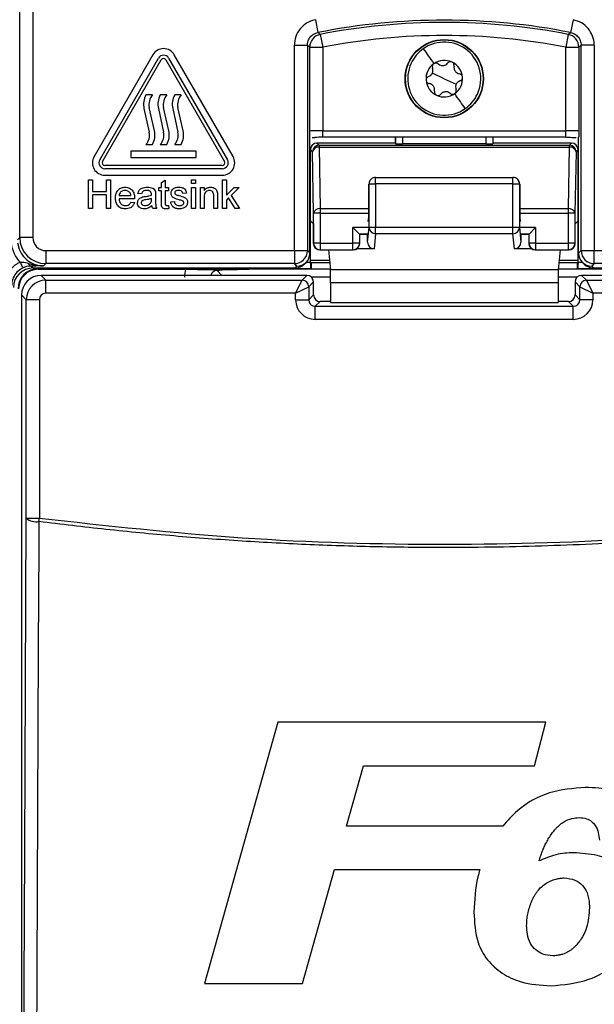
# Paper-space layout 'Blatt3' of a CAD drawing. Header units: millimetres. Extents: x 5 to 418, y 2 to 292.
# Tile 14 of 53: x 84 to 99, y 178 to 203. Entities that reach past the tile are written whole.
import ezdxf

# ---------------------------------------------------------------- set-up
doc = ezdxf.new("R2010")
doc.units = ezdxf.units.MM
doc.layers.add('SLD-0', color=7, linetype='Continuous')
doc.styles.add('SLDTEXTSTYLE0', font='TXT', dxfattribs={"width": 0.605})
doc.dimstyles.new('SLDDIMSTYLE0', dxfattribs={"dimtxt": 3.5, "dimasz": 3.302, "dimexe": 0, "dimexo": 0.0625, "dimgap": 0.875, "dimtad": 1, "dimlfac": 3, "dimrnd": 1e-09, "dimzin": 12, "dimdsep": 46, "dimtxsty": 'SLDTEXTSTYLE0', "dimsah": 1, "dimcen": 0.09, "dimadec": 0, "dimazin": 3, "dimtfac": 1, "dimtofl": 0, "dimtmove": 0, "dimatfit": 3, "dimfxl": 1, "dimfrac": 2, "dimtolj": 1, "dimtzin": 12, "dimarcsym": 0})

# ---------------------------------------------------------------- blocks, each defined once
blk = doc.blocks.new('_D_13')
at = {"layer": 'SLD-0'}
for p, q in [((58.038, 202.488), (58.038, 259.588)), ((132.371, 202.488), (132.371, 259.588)), ((58.038, 258.588), (132.371, 258.588))]:
    blk.add_line(p, q, dxfattribs=at)
for points in [[(58.038, 258.588), (61.34, 258.08), (61.34, 259.096)], [(132.371, 258.588), (129.069, 259.096), (129.069, 258.08)]]:
    blk.add_solid(points, dxfattribs=at)
at = {"layer": 'SLD-0', "insert": (91.194, 263.1), "char_height": 3.5, "attachment_point": 1, "style": 'SLDTEXTSTYLE0'}
blk.add_mtext('223', dxfattribs=at)

psp = doc.layouts.new('Blatt3')

# ---------------------------------------------------------------- linework, layer by layer
at = {"color": 7, "linetype": 'Continuous', "lineweight": 25}
for p, q in [((84.3656, 197.0987), (84.3656, 224.9881)), ((84.6989, 224.9881), (84.6989, 197.0987)), ((91.9146, 202.6609), (91.9791, 202.3339)), ((98.4947, 202.6609), (98.4302, 202.3339)), ((92.0385, 202.286), (92.102, 201.9588)), ((98.3708, 202.286), (98.3072, 201.9588)), ((91.3771, 196.7654), (91.3771, 202.0069)), ((91.3771, 202.0069), (91.7103, 202.0069)), ((91.7103, 202.0069), (91.7103, 196.7654)), ((91.7687, 199.8158), (91.7687, 201.9588)), ((91.7687, 201.9588), (92.102, 201.9588)), ((92.102, 201.9588), (92.102, 199.8244)), ((98.3072, 201.9588), (98.6405, 201.9588)), ((98.3072, 199.8244), (98.3072, 201.9588)), ((98.6405, 201.9588), (98.6405, 199.8158)), ((99.0322, 202.0069), (98.6989, 202.0069)), ((98.6989, 196.7654), (98.6989, 202.0069)), ((99.0322, 202.0069), (99.0322, 196.7654)), ((87.7637, 201.7631), (86.2637, 199.1651)), ((86.4081, 199.0817), (87.9081, 201.6798)), ((86.4802, 199.0401), (87.9802, 201.6381)), ((88.0957, 201.6381), (89.5957, 199.0401)), ((88.1679, 201.6798), (89.6679, 199.0817)), ((89.8122, 199.1651), (88.3122, 201.7631)), ((95.2046, 201.1548), (94.9, 201.297)), ((95.2046, 201.1548), (95.5093, 201.0127)), ((87.7546, 200.7401), (87.588, 200.7401)), ((88.1213, 200.7401), (87.9546, 200.7401)), ((88.488, 200.7401), (88.3213, 200.7401)), ((87.5378, 200.3918), (87.6713, 199.792)), ((87.8048, 199.8217), (87.6713, 200.4215)), ((87.9045, 200.3918), (88.038, 199.792)), ((88.1714, 199.8217), (88.038, 200.4215)), ((88.2712, 200.3918), (88.4046, 199.792)), ((88.5381, 199.8217), (88.4046, 200.4215)), ((91.7744, 196.7015), (91.7744, 199.6585)), ((91.8349, 199.6564), (91.9069, 199.6569)), ((92.102, 199.6578), (92.102, 199.8244)), ((92.102, 199.8244), (98.3072, 199.8244)), ((98.3072, 199.6578), (92.102, 199.6578)), ((93.9538, 199.6578), (93.9538, 199.5101)), ((93.9684, 199.4955), (93.9684, 199.6578)), ((94.1351, 199.6578), (94.1351, 199.4926)), ((96.2742, 199.4926), (96.2742, 199.6578)), ((96.4408, 199.6578), (96.4408, 199.4955)), ((96.4554, 199.5101), (96.4554, 199.6578)), ((98.3072, 199.6578), (98.3072, 199.8244)), ((98.6348, 196.7015), (98.6348, 199.6585)), ((87.588, 199.4734), (87.7546, 199.4734)), ((87.9546, 199.4734), (88.1213, 199.4734)), ((88.3213, 199.4734), (88.488, 199.4734)), ((91.9536, 199.5101), (92.0077, 199.456)), ((93.9538, 199.5101), (91.9536, 199.5101)), ((92.0077, 199.456), (92.0077, 199.4072)), ((92.0077, 199.456), (98.4016, 199.456)), ((92.0077, 199.4072), (92.0351, 197.837)), ((92.0077, 199.4072), (98.4016, 199.4072)), ((93.9684, 199.4955), (93.9538, 199.5101)), ((96.2742, 199.4926), (94.1351, 199.4926)), ((96.4554, 199.5101), (96.4408, 199.4955)), ((98.4557, 199.5101), (96.4554, 199.5101)), ((98.3742, 197.837), (98.4016, 199.4072)), ((98.4016, 199.456), (98.4557, 199.5101)), ((98.4016, 199.4072), (98.4016, 199.456)), ((88.8713, 199.3067), (87.2046, 199.3067)), ((87.2046, 199.3067), (87.2046, 199.1401)), ((87.2046, 199.1401), (88.8713, 199.1401)), ((88.8713, 199.1401), (88.8713, 199.3067)), ((91.7869, 197.5241), (91.7869, 199.3434)), ((91.841, 199.2893), (91.7869, 199.3434)), ((91.8684, 197.7191), (91.841, 199.2893)), ((98.5682, 199.2893), (98.5408, 197.7191)), ((98.6223, 199.3434), (98.5682, 199.2893)), ((98.6223, 197.5241), (98.6223, 199.3434)), ((89.538, 198.9401), (86.538, 198.9401)), ((89.538, 198.8567), (86.538, 198.8567)), ((86.538, 198.6901), (89.538, 198.6901)), ((93.4517, 198.4685), (93.4517, 198.6352)), ((93.4517, 198.6352), (96.9575, 198.6352)), ((96.9575, 198.4685), (96.9575, 198.6352)), ((86.1226, 198.5734), (86.226, 198.5734)), ((86.1226, 197.8401), (86.1226, 198.5734)), ((86.226, 198.5734), (86.226, 198.2726)), ((86.5833, 198.5734), (86.6867, 198.5734)), ((86.5833, 198.2726), (86.5833, 198.5734)), ((86.6867, 198.5734), (86.6867, 197.8401)), ((87.9183, 198.2914), (87.9183, 198.376)), ((87.9183, 198.376), (87.9841, 198.376)), ((87.9841, 198.5064), (88.0781, 198.5599)), ((87.9841, 198.376), (87.9841, 198.5064)), ((88.0781, 198.5599), (88.0781, 198.376)), ((88.0781, 198.376), (88.1627, 198.376)), ((88.1627, 198.376), (88.1627, 198.2914)), ((88.7551, 198.5734), (88.8491, 198.5734)), ((88.7551, 198.4794), (88.7551, 198.5734)), ((88.8491, 198.4794), (88.7551, 198.4794)), ((88.7551, 197.8401), (88.7551, 198.376)), ((88.7551, 198.376), (88.8491, 198.376)), ((88.8491, 198.5734), (88.8491, 198.4794)), ((88.8491, 198.376), (88.8491, 197.8401)), ((88.9807, 198.376), (89.0747, 198.376)), ((88.9807, 197.8401), (88.9807, 198.376)), ((89.0747, 198.376), (89.0747, 198.3012)), ((89.5464, 197.8401), (89.5464, 198.5734)), ((89.5464, 198.5734), (89.6404, 198.5734)), ((89.6404, 198.5734), (89.6404, 198.1844)), ((89.6404, 198.1844), (89.837, 198.376)), ((89.9679, 198.376), (89.7621, 198.1756)), ((89.837, 198.376), (89.9679, 198.376)), ((93.2851, 198.4685), (93.2792, 198.4627)), ((93.2792, 197.7816), (93.2792, 198.4627)), ((93.2851, 197.3598), (93.2851, 198.4685)), ((93.2851, 198.4685), (93.4517, 198.4685)), ((93.3339, 198.5864), (93.3289, 198.5814)), ((93.4517, 198.4685), (93.4517, 197.3598)), ((96.9575, 198.4685), (93.4517, 198.4685)), ((96.9575, 197.3598), (96.9575, 198.4685)), ((96.9575, 198.4685), (97.1242, 198.4685)), ((97.0804, 198.5814), (97.0754, 198.5864)), ((97.1242, 198.4685), (97.1242, 197.3598)), ((97.13, 198.4627), (97.1242, 198.4685)), ((97.13, 198.4627), (97.13, 197.7816)), ((86.226, 198.2726), (86.5833, 198.2726)), ((86.5833, 198.1879), (86.226, 198.1879)), ((86.226, 198.1879), (86.226, 197.8401)), ((86.5833, 197.8401), (86.5833, 198.1879)), ((86.9029, 198.1691), (87.2038, 198.1691)), ((87.4764, 198.2161), (87.3824, 198.2255)), ((87.7298, 198.0666), (87.7303, 198.0939)), ((87.8337, 198.1875), (87.8337, 198.0728)), ((87.9841, 198.2914), (87.9183, 198.2914)), ((87.9841, 197.9906), (87.9841, 198.2914)), ((88.1627, 198.2914), (88.0781, 198.2914)), ((88.0781, 198.2914), (88.0781, 197.9873)), ((88.6234, 198.2349), (88.5294, 198.2255)), ((89.0747, 198.1274), (89.0747, 197.8401)), ((89.3192, 197.8401), (89.3192, 198.16)), ((89.4132, 198.168), (89.4132, 197.8401)), ((89.6943, 198.1096), (89.6404, 198.057)), ((89.8674, 197.8401), (89.6943, 198.1096)), ((89.7621, 198.1756), (89.9773, 197.8401)), ((86.226, 197.8401), (86.1226, 197.8401)), ((86.6867, 197.8401), (86.5833, 197.8401)), ((87.2973, 198.0845), (86.9029, 198.0845)), ((87.2027, 197.9999), (87.2949, 197.9905)), ((87.8619, 197.8401), (87.7679, 197.8401)), ((88.1627, 197.9176), (88.1721, 197.8388)), ((88.2192, 198.0093), (88.3132, 198.0187)), ((88.8491, 197.8401), (88.7551, 197.8401)), ((89.0747, 197.8401), (88.9807, 197.8401)), ((89.4132, 197.8401), (89.3192, 197.8401)), ((89.6404, 197.8401), (89.5464, 197.8401)), ((89.6404, 198.057), (89.6404, 197.8401)), ((89.9773, 197.8401), (89.8674, 197.8401)), ((92.0351, 197.7191), (91.8684, 197.7191)), ((91.8684, 196.9548), (91.8684, 197.7191)), ((92.0351, 197.837), (92.0351, 197.7191)), ((92.0351, 197.837), (93.2792, 197.837)), ((92.0351, 197.7191), (92.0351, 196.9548)), ((92.0351, 197.7191), (93.279, 197.7191)), ((93.2647, 197.5126), (93.2768, 197.6168)), ((97.13, 197.837), (98.3742, 197.837)), ((97.1302, 197.7191), (98.3742, 197.7191)), ((97.1325, 197.6168), (97.1446, 197.5126)), ((98.3742, 197.7191), (98.3742, 197.837)), ((98.3742, 196.9548), (98.3742, 197.7191)), ((98.5408, 197.7191), (98.3742, 197.7191)), ((98.5408, 197.7191), (98.5408, 196.9548)), ((91.8621, 197.4489), (91.7869, 197.5241)), ((91.7869, 196.4694), (91.7869, 197.5241)), ((91.8621, 197.4489), (91.8621, 196.9484)), ((92.8742, 197.3548), (93.0408, 197.1881)), ((92.8742, 196.9548), (92.8742, 197.3548)), ((93.2647, 197.3548), (92.8742, 197.3548)), ((93.2484, 196.9786), (93.2851, 197.3598)), ((93.2851, 197.3598), (93.4517, 197.3598)), ((93.4517, 197.1958), (93.4517, 197.3598)), ((93.4517, 197.3598), (96.9575, 197.3598)), ((96.9575, 197.1958), (96.9575, 197.3598)), ((96.9575, 197.3598), (97.1242, 197.3598)), ((97.1242, 197.3598), (97.1609, 196.9786)), ((97.5351, 197.3548), (97.1446, 197.3548)), ((97.3684, 197.1881), (97.5351, 197.3548)), ((97.5351, 197.3548), (97.5351, 196.9548)), ((98.6223, 197.5241), (98.5472, 197.4489)), ((98.5472, 196.9484), (98.5472, 197.4489)), ((98.6223, 196.4694), (98.6223, 197.5241)), ((84.3082, 197.0414), (84.3656, 197.0987)), ((84.6989, 197.0987), (84.3656, 197.0987)), ((93.0408, 197.1881), (93.0408, 196.9548)), ((93.0408, 197.1881), (93.0472, 197.1818)), ((93.2618, 197.1881), (93.0408, 197.1881)), ((93.0472, 196.9484), (93.0472, 197.1818)), ((93.2496, 197.1759), (93.0472, 197.1759)), ((93.2484, 196.9786), (93.2484, 197.1759)), ((93.4517, 197.1958), (93.4146, 196.8098)), ((96.9575, 197.1958), (93.4517, 197.1958)), ((96.9947, 196.8098), (96.9575, 197.1958)), ((97.3684, 197.1881), (97.1474, 197.1881)), ((97.3621, 197.1759), (97.1597, 197.1759)), ((97.1609, 197.1759), (97.1609, 196.9786)), ((97.3684, 197.1881), (97.3621, 197.1818)), ((97.3621, 197.1818), (97.3621, 196.9484)), ((97.3684, 196.9548), (97.3684, 197.1881)), ((91.8621, 196.9484), (91.8684, 196.9548)), ((92.0351, 196.9548), (91.8684, 196.9548)), ((92.0351, 196.9548), (92.8742, 196.9548)), ((92.0351, 196.9548), (92.0351, 196.7881)), ((92.8742, 196.7881), (92.8742, 196.9548)), ((93.0408, 196.9548), (92.8742, 196.9548)), ((93.0408, 196.9548), (93.0472, 196.9484)), ((97.3621, 196.9484), (97.3684, 196.9548)), ((97.5351, 196.9548), (97.3684, 196.9548)), ((97.5351, 196.9548), (98.3742, 196.9548)), ((97.5351, 196.9548), (97.5351, 196.7881)), ((98.3742, 196.7881), (98.3742, 196.9548)), ((98.5408, 196.9548), (98.3742, 196.9548)), ((98.5408, 196.9548), (98.5472, 196.9484)), ((85.0321, 196.7654), (91.3771, 196.7654)), ((85.0321, 196.7654), (85.0321, 196.4321)), ((91.3771, 196.7654), (91.3771, 196.4321)), ((91.3771, 196.7654), (91.7103, 196.7654)), ((91.7103, 196.7654), (91.7744, 196.7013)), ((91.7744, 196.7013), (91.7744, 196.7015)), ((92.0351, 196.7881), (92.0287, 196.7818)), ((92.0287, 196.7818), (92.8805, 196.7818)), ((92.0351, 196.7881), (92.8742, 196.7881)), ((92.2469, 196.7818), (92.2958, 196.2733)), ((92.8805, 196.7818), (92.8742, 196.7881)), ((93.4146, 196.8098), (92.9729, 196.8098)), ((97.4363, 196.8098), (96.9947, 196.8098)), ((97.5351, 196.7881), (97.5287, 196.7818)), ((97.5287, 196.7818), (98.3805, 196.7818)), ((97.5351, 196.7881), (98.3742, 196.7881)), ((98.1624, 196.7818), (98.1134, 196.2733)), ((98.3805, 196.7818), (98.3742, 196.7881)), ((98.6348, 196.7013), (98.6989, 196.7654)), ((98.6348, 196.7013), (98.6348, 196.7015)), ((98.6989, 196.7654), (99.0322, 196.7654)), ((99.0322, 196.7654), (105.3771, 196.7654)), ((99.0322, 196.4321), (99.0322, 196.7654)), ((84.6555, 196.3706), (84.7046, 196.3215)), ((85.0321, 196.4321), (84.9747, 196.3747)), ((91.3771, 196.4321), (85.0321, 196.4321)), ((91.4411, 196.3681), (91.3771, 196.4321)), ((91.3944, 196.3215), (91.4411, 196.3681)), ((91.6302, 196.4192), (91.6768, 196.4658)), ((91.6804, 196.4694), (91.7869, 196.4694)), ((91.7869, 196.5213), (92.272, 196.5213)), ((91.7869, 196.4392), (91.787, 196.4392)), ((91.8044, 196.4566), (91.787, 196.4392)), ((92.2782, 196.4566), (91.8044, 196.4566)), ((91.8044, 196.4566), (91.8044, 196.2881)), ((98.6049, 196.4566), (98.1311, 196.4566)), ((98.1373, 196.5213), (98.6223, 196.5213)), ((98.6223, 196.4392), (98.6049, 196.4566)), ((98.6049, 196.2881), (98.6049, 196.4566)), ((98.6223, 196.4694), (98.7289, 196.4694)), ((98.6223, 196.4392), (98.6224, 196.4392)), ((98.7324, 196.4658), (98.779, 196.4192)), ((99.0322, 196.4321), (98.9682, 196.3681)), ((98.9682, 196.3681), (99.0148, 196.3215)), ((105.3771, 196.4321), (99.0322, 196.4321)), ((84.7046, 196.3215), (91.3944, 196.3215)), ((84.838, 196.3027), (84.838, 196.3215)), ((91.7898, 196.3027), (84.838, 196.3027)), ((84.838, 196.3027), (84.838, 196.2881)), ((84.838, 196.2881), (88.5962, 196.2881)), ((84.9105, 196.1322), (85.0327, 196.01)), ((91.6987, 196.1322), (84.9105, 196.1322)), ((89.4042, 196.255), (89.527, 196.1322)), ((91.8044, 196.2881), (90.2156, 196.2881)), ((91.5765, 196.01), (91.6987, 196.1322)), ((91.8044, 196.2881), (91.7898, 196.3027)), ((92.2944, 196.2881), (91.8044, 196.2881)), ((92.3001, 196.0873), (91.8126, 196.0873)), ((98.1134, 196.2733), (92.2958, 196.2733)), ((98.5967, 196.0873), (98.1092, 196.0873)), ((98.6049, 196.2881), (98.1148, 196.2881)), ((98.6195, 196.3027), (98.6049, 196.2881)), ((100.1936, 196.2881), (98.6049, 196.2881)), ((105.5713, 196.3027), (98.6195, 196.3027)), ((98.7105, 196.1322), (98.8327, 196.01)), ((105.4988, 196.1322), (98.7105, 196.1322)), ((99.0148, 196.3215), (105.7047, 196.3215)), ((85.0327, 195.6768), (85.0327, 196.01)), ((85.0327, 196.01), (91.5765, 196.01)), ((91.4099, 195.6768), (91.5765, 196.01)), ((91.4099, 195.6768), (91.7432, 195.8434)), ((91.8654, 195.9656), (91.7432, 195.8434)), ((91.7432, 195.8434), (91.7432, 195.51)), ((91.8654, 195.6322), (91.8654, 195.9656)), ((98.1086, 195.9454), (92.3006, 195.9454)), ((92.3006, 195.9454), (92.3006, 195.4424)), ((98.1086, 195.9454), (98.1086, 195.4424)), ((98.6661, 195.8434), (98.5439, 195.9656)), ((98.5439, 195.9656), (98.5439, 195.6322)), ((98.6661, 195.51), (98.6661, 195.8434)), ((98.6661, 195.8434), (98.9993, 195.6768)), ((98.8327, 196.01), (105.3766, 196.01)), ((98.8327, 196.01), (98.9993, 195.6768)), ((84.5327, 195.5101), (84.4105, 195.6323)), ((84.4105, 195.6323), (84.4105, 158.3107)), ((91.4099, 195.6768), (85.0327, 195.6768)), ((91.4099, 195.51), (91.4099, 195.6768)), ((91.7432, 195.51), (91.8654, 195.6322)), ((98.5439, 195.6322), (98.6661, 195.51)), ((98.9993, 195.6768), (98.9993, 195.51)), ((105.3766, 195.6768), (98.9993, 195.6768)), ((84.866, 195.5101), (84.5327, 195.5101)), ((84.5327, 189.9351), (84.5327, 195.5101)), ((84.866, 195.5101), (84.866, 189.9351)), ((91.4099, 195.51), (91.7432, 195.51)), ((92.032, 195.4656), (91.9098, 195.3434)), ((91.9098, 195.0101), (91.9098, 195.3434)), ((91.9098, 195.3434), (98.4994, 195.3434)), ((92.3006, 195.4656), (92.032, 195.4656)), ((92.3006, 195.4424), (98.1086, 195.4424)), ((98.3772, 195.4656), (98.1086, 195.4656)), ((98.4994, 195.3434), (98.3772, 195.4656)), ((98.4994, 195.0101), (98.4994, 195.3434)), ((98.9993, 195.51), (98.6661, 195.51)), ((98.4994, 195.0101), (91.9098, 195.0101)), ((84.5327, 189.9351), (84.866, 189.9351)), ((84.8549, 189.8488), (84.866, 189.9351)), ((90.9527, 184.7237), (89.0817, 178.057)), ((97.7997, 184.7237), (90.9527, 184.7237)), ((97.5059, 183.6126), (97.7997, 184.7237)), ((92.7089, 182.0741), (93.1416, 183.6126)), ((93.1416, 183.6126), (97.5059, 183.6126)), ((96.6964, 182.0741), (92.7089, 182.0741)), ((91.5831, 178.057), (92.3977, 180.963)), ((92.3977, 180.963), (96.1121, 180.963)), ((89.0817, 178.057), (91.5831, 178.057))]:
    psp.add_line(p, q, dxfattribs=at)
at = {"color": 7, "linetype": 'Continuous', "lineweight": 25, "flags": 128}
for points in [[(91.9791, 202.3339), (91.9909, 202.3244), (92.0385, 202.286)], [(98.3708, 202.286), (98.3826, 202.2956), (98.4302, 202.3339)], [(91.7687, 201.9588), (91.7395, 201.983), (91.7103, 202.0069)], [(98.6989, 202.0069), (98.6698, 201.983), (98.6405, 201.9588)], [(84.4531, 172.9233), (84.493, 181.4511), (84.5327, 189.9351)], [(84.8549, 189.8488), (84.8519, 189.2049), (84.8398, 186.6294), (84.7914, 176.3271), (84.775, 172.837)]]:
    psp.add_lwpolyline(points, dxfattribs=at)
at = {"color": 7, "linetype": 'Continuous', "lineweight": 25}
for radius in [1, 0.9907]:
    psp.add_circle((95.2046, 201.1548), radius, dxfattribs=at)
for centre, radius, start, end in [((95.2046, 185.9881), 16.6609, 78.83718, 101.16282), ((95.2046, 185.9881), 16.6026, 79.00614, 100.99386), ((92.1021, 201.9588), 0.3334, 101.01001, 179.98385), ((95.2046, 185.9881), 16.2693, 79.00614, 100.99386), ((98.3071, 201.9588), 0.3334, 0.01615, 78.98999), ((88.038, 201.6048), 0.3167, 30, 150), ((95.2046, 201.1548), 0.9333, 124.98633, 154.98633), ((95.2046, 201.1548), 0.9333, 334.98633, 124.98633), ((88.038, 201.6048), 0.15, 30, 150), ((88.038, 201.6048), 0.0667, 30, 150), ((95.2046, 201.1548), 0.4667, 64.98633, 124.98633), ((95.2046, 201.1548), 0.9333, 154.98633, 304.98633), ((95.2046, 201.1548), 0.4667, 124.98633, 184.98633), ((95.2046, 201.1548), 0.4667, 4.98633, 64.98633), ((95.2046, 201.1548), 0.4667, 184.98633, 244.98633), ((95.2046, 201.1548), 0.4667, 304.98633, 4.98633), ((88.0229, 200.4997), 0.4969, 151.07214, 192.54608), ((88.0229, 200.4997), 0.3602, 138.13844, 192.54608), ((88.3895, 200.4997), 0.4969, 151.07214, 192.54608), ((88.3895, 200.4997), 0.3602, 138.13844, 192.54608), ((88.7562, 200.4997), 0.4969, 151.07214, 192.54608), ((88.7562, 200.4997), 0.3602, 138.13844, 192.54608), ((95.2046, 201.1548), 0.4667, 244.98633, 304.98633), ((95.2046, 201.1548), 0.9333, 304.98633, 334.98633), ((87.3197, 199.7138), 0.3602, 318.13844, 12.54608), ((87.3197, 199.7138), 0.4969, 331.07214, 12.54608), ((87.6864, 199.7138), 0.3602, 318.13844, 12.54608), ((87.6864, 199.7138), 0.4969, 331.07214, 12.54608), ((88.053, 199.7138), 0.3602, 318.13844, 12.54608), ((88.053, 199.7138), 0.4969, 331.07214, 12.54608), ((92.0077, 199.2893), 0.1667, 90.02044, 179.97956), ((91.9887, 199.2573), 0.1511, 82.77494, 167.76207), ((98.4015, 199.2893), 0.1667, 0.02044, 89.97956), ((98.4206, 199.2573), 0.1511, 12.23793, 97.22506), ((86.538, 199.0067), 0.3167, 150, 270), ((89.538, 199.0067), 0.3167, 270, 30), ((86.538, 199.0067), 0.15, 150, 270), ((86.538, 199.0067), 0.0667, 150, 270), ((89.538, 199.0067), 0.15, 270, 30), ((89.538, 199.0067), 0.0667, 270, 30), ((93.4517, 198.4685), 0.1667, 90, 135), ((96.9575, 198.4685), 0.1667, 45, 90), ((93.4517, 198.4686), 0.1666, 135.00151, 180.01956), ((96.9576, 198.4686), 0.1666, 359.98044, 44.99849), ((92.0161, 197.6871), 0.1511, 82.77494, 167.76207), ((98.3932, 197.6871), 0.1511, 12.23793, 97.22506), ((93.451, 197.3617), 0.1659, 180.67094, 270.24638), ((96.9582, 197.3617), 0.1659, 269.75362, 359.32906), ((85.0322, 197.0988), 0.6667, 180.00873, 269.99127), ((92.0288, 196.9485), 0.1667, 180.02044, 269.97956), ((92.0351, 196.9548), 0.1667, 180.02044, 269.97956), ((92.8741, 196.9548), 0.1667, 270.02044, 359.97956), ((92.8805, 196.9485), 0.1667, 270.02044, 359.97956), ((97.5288, 196.9485), 0.1667, 180.02044, 269.97956), ((97.5351, 196.9548), 0.1667, 180.02044, 269.97956), ((98.3741, 196.9548), 0.1667, 270.02044, 359.97956), ((98.3805, 196.9485), 0.1667, 270.02044, 359.97956), ((91.3769, 196.7655), 0.3334, 270.02044, 359.97956), ((99.0323, 196.7655), 0.3334, 180.02044, 269.97956), ((85.3498, 196.8705), 1.052, 202.29968, 211.2844), ((84.6761, 196.4554), 0.0873, 191.35144, 256.33214), ((84.838, 195.7881), 0.5146, 90, 180), ((84.838, 195.7881), 0.5, 90, 180), ((91.6987, 195.9655), 0.1667, 0.02044, 89.97956), ((98.7106, 195.9655), 0.1667, 90.02044, 179.97956), ((91.5765, 195.8433), 0.1667, 0.02044, 89.97956), ((98.8328, 195.8433), 0.1667, 90.02044, 179.97956), ((84.7857, 190.2352), 0.3925, 229.8636, 280.15468)]:
    psp.add_arc(centre, radius, start, end, dxfattribs=at)
for centre, major_axis, ratio, start_param, end_param in [((92.102, 199.8157), (0.3333, 0), 0.0261826, 1.5707963, 3.1241394), ((92.102, 199.649), (0.5, 0), 0.0174551, 1.5707963, 1.9794839), ((98.3072, 199.8157), (0.3333, 0), 0.0261826, 0.0174533, 1.5707963), ((91.9536, 199.3434), (0.1179, -0.1179), 0.9996955, 2.3563468, 3.9268385), ((94.1351, 199.4955), (0.1667, 0), 0.0174551, 3.1590459, 4.712389), ((96.2742, 199.4955), (0.1667, 0), 0.0174551, 4.712389, 6.265732), ((98.4556, 199.3434), (-0.1179, -0.1179), 0.9996955, 2.3563468, 3.9268385), ((93.4459, 198.4627), (0.1179, 0.1179), 0.9996955, 2.3385889, 2.3563468), ((93.4488, 198.4656), (0.1572, 0.0651), 0.9756194, 1.9722982, 2.7400908), ((96.9604, 198.4656), (0.1572, -0.0651), 0.9756194, 0.4015019, 1.1692945), ((96.9633, 198.4627), (0.1179, -0.1179), 0.9996955, 0.7852459, 0.8030037), ((93.2763, 197.7816), (0, 0.1667), 0.0174551, 3.2911086, 4.712389), ((97.1329, 197.7816), (0, 0.1667), 0.0174551, 1.5707963, 2.9920767), ((85.0322, 197.0988), (-0.2358, -0.2358), 0.9996955, 5.4979394, 7.0684312), ((93.4151, 196.9792), (-0.0162, -0.1686), 0.9838215, 4.8099607, 6.3776443), ((96.9942, 196.9792), (-0.0162, 0.1686), 0.9838215, 3.0471336, 4.6148173), ((91.4411, 196.7014), (0.3334, 0), 0.9996955, 4.712389, 6.2828806), ((98.9682, 196.7014), (0.3334, 0), 0.9996955, 3.1418973, 4.712389), ((91.3945, 196.6549), (0.2358, 0.2358), 0.9996955, 3.9268385, 4.712389), ((91.784, 196.4694), (0, 0.1667), 0.0174551, 4.5305121, 4.712389), ((91.7898, 196.4694), (0, 0.1667), 0.0174551, 1.7526732, 3.1241394), ((98.6194, 196.4694), (0, 0.1667), 0.0174551, 3.1590459, 4.5305121), ((98.6252, 196.4694), (0, 0.1667), 0.0174551, 1.5707963, 1.7526732), ((99.0147, 196.6549), (0.2358, -0.2358), 0.9996955, 4.712389, 5.4979394), ((84.7047, 195.8214), (-0.3537, 0.3537), 0.9996955, 5.4979394, 7.0684312), ((84.9105, 195.6323), (0.3536, 0.3536), 0.9998985, 0.7855505, 2.3560422), ((89.4065, 196.0863), (0.5909, -0.5909), 0.9972647, 3.684069, 3.9256213), ((89.4065, 196.0863), (-0.1208, 0.1208), 0.9759379, 5.4991567, 6.8051762), ((92.2948, 195.9454), (0, 0.3333), 0.0174551, 4.712389, 6.103873), ((98.1144, 195.9454), (0, 0.3333), 0.0174551, 0.1793123, 1.5707963), ((85.0327, 195.5101), (0.3536, 0.3536), 0.9998985, 0.7855505, 2.3560422), ((85.0327, 195.5101), (-0.1179, 0.1179), 0.9996955, 5.4979394, 7.0684312), ((92.0322, 195.6324), (0.118, 0.118), 0.9984793, 2.3563468, 3.9268385), ((98.3771, 195.6324), (0.118, -0.118), 0.9984793, 5.4979394, 7.0684312), ((91.91, 195.5102), (-0.3537, -0.3537), 0.9996955, 5.4979394, 7.0684312), ((91.91, 195.5102), (0.118, 0.118), 0.9984793, 2.3563468, 3.9268385), ((98.4993, 195.5102), (0.3537, -0.3537), 0.9996955, 5.4979394, 7.0684312), ((98.4993, 195.5102), (0.118, -0.118), 0.9984793, 5.4979394, 7.0684312)]:
    psp.add_ellipse(centre, major_axis=major_axis, ratio=ratio, start_param=start_param, end_param=end_param, dxfattribs=at)
for points, knots in [([(91.9146, 202.6609), (91.9088, 202.6597), (91.83, 202.6434), (91.6831, 202.5828), (91.5141, 202.4313), (91.3992, 202.2318), (91.3844, 202.0819), (91.3771, 202.0069)], [0, 0, 0, 0, 0.019366, 0.2645085, 0.5096539, 0.7548276, 1, 1, 1, 1]), ([(99.0322, 202.0069), (99.0321, 202.0128), (99.0315, 202.0933), (99.0004, 202.2491), (98.8845, 202.4442), (98.711, 202.5957), (98.5668, 202.6391), (98.4947, 202.6609)], [0, 0, 0, 0, 0.01936598, 0.26450854, 0.50965391, 0.75482762, 1, 1, 1, 1]), ([(91.7103, 202.0069), (91.714, 202.0444), (91.7213, 202.1195), (91.7789, 202.2187), (91.8653, 202.2987), (91.9402, 202.3219), (91.9791, 202.3339)], [0, 0, 0, 0, 0.2452657, 0.4904926, 0.7356895, 1, 1, 1, 1]), ([(98.4302, 202.3339), (98.4663, 202.323), (98.5385, 202.3013), (98.6246, 202.2256), (98.6864, 202.1254), (98.6947, 202.0474), (98.6989, 202.0069)], [0, 0, 0, 0, 0.2452657, 0.4904926, 0.7356895, 1, 1, 1, 1]), ([(94.8034, 201.211), (94.8227, 201.2196), (94.8517, 201.2327), (94.8826, 201.2662), (94.9011, 201.2961), (94.9123, 201.3295), (94.9183, 201.375), (94.9096, 201.4058), (94.9038, 201.4263)], [0, 0, 0, 0, 0.2490881, 0.3742197, 0.4988353, 0.623937, 0.7497132, 1, 1, 1, 1]), ([(94.937, 201.5372), (94.9288, 201.53), (94.9121, 201.5156), (94.899, 201.4857), (94.8954, 201.4546), (94.901, 201.4357), (94.9038, 201.4263)], [0, 0, 0, 0, 0.2492338, 0.4997272, 0.7493458, 1, 1, 1, 1]), ([(95.0526, 201.5304), (95.0447, 201.5363), (95.0289, 201.548), (94.9985, 201.5553), (94.9659, 201.5532), (94.9467, 201.5425), (94.937, 201.5372)], [0, 0, 0, 0, 0.25085118, 0.49981935, 0.74999452, 1, 1, 1, 1]), ([(95.0526, 201.5304), (95.0698, 201.518), (95.0956, 201.4994), (95.1401, 201.4894), (95.1753, 201.4883), (95.2097, 201.4953), (95.2521, 201.5129), (95.2744, 201.5358), (95.2893, 201.551)], [0, 0, 0, 0, 0.2491389, 0.3742728, 0.4988786, 0.6239691, 0.7497342, 1, 1, 1, 1]), ([(95.402, 201.5777), (95.3916, 201.5813), (95.3708, 201.5885), (95.3383, 201.5849), (95.3096, 201.5725), (95.2961, 201.5582), (95.2893, 201.551)], [0, 0, 0, 0, 0.2492337, 0.4997272, 0.7493456, 1, 1, 1, 1]), ([(95.4539, 201.4743), (95.455, 201.484), (95.4573, 201.5036), (95.4484, 201.5336), (95.4303, 201.5608), (95.4114, 201.5721), (95.402, 201.5777)], [0, 0, 0, 0, 0.25085347, 0.49982244, 0.74999664, 1, 1, 1, 1]), ([(95.4539, 201.4743), (95.4518, 201.4532), (95.4485, 201.4215), (95.4621, 201.3779), (95.4788, 201.347), (95.5021, 201.3207), (95.5385, 201.2927), (95.5695, 201.2848), (95.5901, 201.2796)], [0, 0, 0, 0, 0.2491414, 0.3742754, 0.4988808, 0.6239708, 0.7497353, 1, 1, 1, 1]), ([(94.8034, 201.211), (94.7943, 201.207), (94.7763, 201.1992), (94.7548, 201.1765), (94.7403, 201.1473), (94.7399, 201.1253), (94.7397, 201.1143)], [0, 0, 0, 0, 0.2507928, 0.4997404, 0.7499403, 1, 1, 1, 1]), ([(94.7397, 201.1143), (94.7418, 201.1035), (94.7459, 201.0819), (94.7653, 201.0556), (94.7904, 201.0369), (94.8096, 201.0323), (94.8191, 201.03)], [0, 0, 0, 0, 0.24923689, 0.49972717, 0.74934388, 1, 1, 1, 1]), ([(95.6695, 201.1954), (95.6675, 201.2061), (95.6633, 201.2277), (95.644, 201.2541), (95.6188, 201.2727), (95.5997, 201.2773), (95.5901, 201.2796)], [0, 0, 0, 0, 0.24923689, 0.49972717, 0.74934388, 1, 1, 1, 1]), ([(95.6059, 201.0987), (95.6149, 201.1026), (95.633, 201.1104), (95.6545, 201.1331), (95.669, 201.1624), (95.6694, 201.1844), (95.6695, 201.1954)], [0, 0, 0, 0, 0.2507928, 0.4997404, 0.7499403, 1, 1, 1, 1]), ([(94.9554, 200.8354), (94.9575, 200.8565), (94.9607, 200.8881), (94.9471, 200.9317), (94.9305, 200.9626), (94.9072, 200.989), (94.8708, 201.0169), (94.8398, 201.0248), (94.8191, 201.03)], [0, 0, 0, 0, 0.24914141, 0.37427544, 0.49888076, 0.62397075, 0.74973531, 1, 1, 1, 1]), ([(95.4722, 200.7725), (95.4805, 200.7797), (95.4971, 200.794), (95.5103, 200.824), (95.5138, 200.8551), (95.5082, 200.8739), (95.5054, 200.8834)], [0, 0, 0, 0, 0.2492338, 0.4997272, 0.7493458, 1, 1, 1, 1]), ([(95.6059, 201.0987), (95.5866, 201.09), (95.5576, 201.0769), (95.5266, 201.0434), (95.5081, 201.0135), (95.497, 200.9801), (95.491, 200.9346), (95.4997, 200.9039), (95.5054, 200.8834)], [0, 0, 0, 0, 0.2490881, 0.3742197, 0.4988353, 0.623937, 0.7497132, 1, 1, 1, 1]), ([(94.9554, 200.8354), (94.9542, 200.8256), (94.952, 200.8061), (94.9609, 200.7761), (94.979, 200.7489), (94.9979, 200.7376), (95.0073, 200.7319)], [0, 0, 0, 0, 0.2508535, 0.4998224, 0.7499966, 1, 1, 1, 1]), ([(95.0073, 200.7319), (95.0177, 200.7283), (95.0384, 200.7211), (95.0709, 200.7247), (95.0997, 200.7372), (95.1132, 200.7514), (95.12, 200.7586)], [0, 0, 0, 0, 0.2492337, 0.4997272, 0.7493456, 1, 1, 1, 1]), ([(95.3566, 200.7792), (95.3395, 200.7916), (95.3136, 200.8102), (95.2691, 200.8203), (95.234, 200.8213), (95.1995, 200.8143), (95.1571, 200.7967), (95.1348, 200.7738), (95.12, 200.7586)], [0, 0, 0, 0, 0.2491389, 0.37427281, 0.4988786, 0.62396913, 0.74973421, 1, 1, 1, 1]), ([(95.3566, 200.7792), (95.3646, 200.7734), (95.3803, 200.7616), (95.4108, 200.7544), (95.4434, 200.7564), (95.4626, 200.7671), (95.4722, 200.7725)], [0, 0, 0, 0, 0.2508512, 0.4998193, 0.7499945, 1, 1, 1, 1]), ([(91.7744, 199.6585), (91.774, 199.6628), (91.7732, 199.6715), (91.7719, 199.7034), (91.7704, 199.7516), (91.7693, 199.794), (91.7687, 199.8154), (91.7687, 199.8158)], [0, 0, 0, 0, 0.1900934, 0.3849881, 0.6882041, 0.994249, 1, 1, 1, 1]), ([(98.3072, 199.6578), (98.3464, 199.6577), (98.4415, 199.6576), (98.5251, 199.6568), (98.5743, 199.6563)], [0, 0, 0, 0, 0.41135827, 1, 1, 1, 1]), ([(98.6405, 199.8158), (98.6405, 199.8154), (98.64, 199.7941), (98.6389, 199.7518), (98.6374, 199.7038), (98.636, 199.6717), (98.6352, 199.6629), (98.6348, 199.6585)], [0, 0, 0, 0, 0.0057511, 0.3096842, 0.615014, 0.8055474, 1, 1, 1, 1]), ([(86.8089, 198.1035), (86.8112, 198.1432), (86.8159, 198.2225), (86.8752, 198.3203), (86.963, 198.3775), (87.0254, 198.3827), (87.0566, 198.3854)], [0, 0, 0, 0, 0.2807476, 0.5597747, 0.7796663, 1, 1, 1, 1]), ([(87.0566, 198.3854), (87.0955, 198.3809), (87.1732, 198.3719), (87.256, 198.2933), (87.2932, 198.1999), (87.2962, 198.1391), (87.2978, 198.1086)], [0, 0, 0, 0, 0.2793662, 0.5583982, 0.7788851, 1, 1, 1, 1]), ([(87.3824, 198.2255), (87.391, 198.2547), (87.4082, 198.3129), (87.501, 198.3778), (87.578, 198.3825), (87.6252, 198.3854)], [0, 0, 0, 0, 0.2804297, 0.5593032, 1, 1, 1, 1]), ([(87.6252, 198.3854), (87.6742, 198.3828), (87.7425, 198.3791), (87.8127, 198.323), (87.8237, 198.2862), (87.8291, 198.2679)], [0, 0, 0, 0, 0.5592531, 0.7791951, 1, 1, 1, 1]), ([(88.2286, 198.2299), (88.2321, 198.2559), (88.2384, 198.3023), (88.2724, 198.3339), (88.2875, 198.3478)], [0, 0, 0, 0, 0.5589275, 1, 1, 1, 1]), ([(88.2875, 198.3478), (88.3105, 198.3601), (88.3517, 198.3821), (88.3982, 198.3844), (88.4187, 198.3854)], [0, 0, 0, 0, 0.5589377, 1, 1, 1, 1]), ([(88.4187, 198.3854), (88.445, 198.3838), (88.4975, 198.3806), (88.568, 198.352), (88.6112, 198.2963), (88.6193, 198.2554), (88.6234, 198.2349)], [0, 0, 0, 0, 0.28073686, 0.56042748, 0.77944966, 1, 1, 1, 1]), ([(89.0747, 198.3012), (89.0857, 198.3154), (89.1077, 198.3437), (89.1634, 198.3785), (89.2097, 198.3828), (89.2379, 198.3854)], [0, 0, 0, 0, 0.2805539, 0.5608154, 1, 1, 1, 1]), ([(89.2379, 198.3854), (89.2598, 198.3836), (89.3035, 198.38), (89.3599, 198.3518), (89.3951, 198.3059), (89.4039, 198.2725), (89.4083, 198.2558)], [0, 0, 0, 0, 0.2802155, 0.5599712, 0.7796359, 1, 1, 1, 1]), ([(87.0616, 197.8307), (87.0219, 197.8342), (86.9428, 197.8414), (86.8543, 197.9162), (86.8138, 198.0107), (86.8105, 198.0725), (86.8089, 198.1035)], [0, 0, 0, 0, 0.27995211, 0.55866091, 0.77899431, 1, 1, 1, 1]), ([(87.0561, 198.3008), (87.0351, 198.299), (86.9932, 198.2955), (86.9427, 198.2629), (86.9105, 198.2182), (86.9055, 198.1855), (86.9029, 198.1691)], [0, 0, 0, 0, 0.2801903, 0.5597279, 0.7796424, 1, 1, 1, 1]), ([(87.1693, 198.2558), (87.1506, 198.2706), (87.1171, 198.2971), (87.0748, 198.2996), (87.0561, 198.3008)], [0, 0, 0, 0, 0.5585118, 1, 1, 1, 1]), ([(87.2038, 198.1691), (87.2013, 198.187), (87.197, 198.2189), (87.1777, 198.2446), (87.1693, 198.2558)], [0, 0, 0, 0, 0.5606744, 1, 1, 1, 1]), ([(87.2978, 198.1086), (87.2977, 198.1041), (87.2976, 198.0961), (87.2974, 198.0881), (87.2973, 198.0845)], [0, 0, 0, 0, 0.5599987, 1, 1, 1, 1]), ([(87.373, 197.9821), (87.3751, 198.0019), (87.3792, 198.0415), (87.4204, 198.103), (87.4683, 198.1223), (87.4976, 198.1342)], [0, 0, 0, 0, 0.280458, 0.560983, 1, 1, 1, 1]), ([(87.6083, 198.3008), (87.5923, 198.3003), (87.5603, 198.2992), (87.5159, 198.2851), (87.4888, 198.252), (87.4805, 198.2281), (87.4764, 198.2161)], [0, 0, 0, 0, 0.2808547, 0.5597509, 0.7794996, 1, 1, 1, 1]), ([(87.4976, 198.1342), (87.5119, 198.1373), (87.5375, 198.143), (87.5634, 198.1462), (87.5748, 198.1477)], [0, 0, 0, 0, 0.55991842, 1, 1, 1, 1]), ([(87.5748, 198.1477), (87.6042, 198.1514), (87.6566, 198.158), (87.7075, 198.1723), (87.7298, 198.1785)], [0, 0, 0, 0, 0.560185, 1, 1, 1, 1]), ([(87.7303, 198.0939), (87.7042, 198.0866), (87.6577, 198.0736), (87.6099, 198.0674), (87.5888, 198.0647)], [0, 0, 0, 0, 0.5597597, 1, 1, 1, 1]), ([(87.706, 198.2724), (87.6891, 198.2822), (87.6587, 198.2997), (87.6238, 198.3004), (87.6083, 198.3008)], [0, 0, 0, 0, 0.5578706, 1, 1, 1, 1]), ([(87.7303, 198.2004), (87.7299, 198.2155), (87.7294, 198.2422), (87.7131, 198.2632), (87.706, 198.2724)], [0, 0, 0, 0, 0.5619027, 1, 1, 1, 1]), ([(87.7298, 198.1785), (87.7299, 198.1826), (87.73, 198.1899), (87.7302, 198.1972), (87.7303, 198.2004)], [0, 0, 0, 0, 0.5600235, 1, 1, 1, 1]), ([(87.8291, 198.2679), (87.8308, 198.2529), (87.8337, 198.2262), (87.8337, 198.1993), (87.8337, 198.1875)], [0, 0, 0, 0, 0.55981741, 1, 1, 1, 1]), ([(88.4372, 198.0623), (88.3895, 198.0745), (88.3298, 198.0896), (88.269, 198.1306), (88.2374, 198.1688), (88.2321, 198.2055), (88.2286, 198.2299)], [0, 0, 0, 0, 0.50132085, 0.62659212, 0.75181718, 1, 1, 1, 1]), ([(88.4256, 198.3008), (88.4028, 198.3002), (88.3686, 198.2995), (88.3362, 198.2755), (88.3241, 198.2563), (88.3231, 198.2451), (88.3226, 198.2395)], [0, 0, 0, 0, 0.4997698, 0.7490947, 0.8745923, 1, 1, 1, 1]), ([(88.3226, 198.2395), (88.3231, 198.2338), (88.3241, 198.2236), (88.3299, 198.2152), (88.3324, 198.2114)], [0, 0, 0, 0, 0.5592363, 1, 1, 1, 1]), ([(88.3324, 198.2114), (88.3375, 198.2064), (88.3465, 198.1973), (88.3582, 198.1922), (88.3634, 198.19)], [0, 0, 0, 0, 0.55908424, 1, 1, 1, 1]), ([(88.3634, 198.19), (88.3766, 198.186), (88.4002, 198.1787), (88.424, 198.1723), (88.4345, 198.1694)], [0, 0, 0, 0, 0.5599649, 1, 1, 1, 1]), ([(88.5294, 198.2255), (88.5261, 198.2385), (88.5193, 198.2644), (88.4811, 198.2969), (88.4466, 198.2993), (88.4256, 198.3008)], [0, 0, 0, 0, 0.2803044, 0.560237, 1, 1, 1, 1]), ([(88.4345, 198.1694), (88.4833, 198.1569), (88.5443, 198.1413), (88.6086, 198.1018), (88.634, 198.0736), (88.6494, 198.0386), (88.6509, 198.0136), (88.6516, 198.0011)], [0, 0, 0, 0, 0.5004464, 0.6253959, 0.750274, 0.8750687, 1, 1, 1, 1]), ([(89.2118, 198.3008), (89.196, 198.2995), (89.1646, 198.2968), (89.122, 198.2743), (89.0771, 198.2202), (89.0757, 198.1657), (89.0747, 198.1274)], [0, 0, 0, 0, 0.1872728, 0.3743615, 0.56054, 1, 1, 1, 1]), ([(89.3192, 198.16), (89.319, 198.179), (89.3187, 198.2167), (89.2995, 198.2687), (89.2565, 198.2968), (89.2267, 198.2994), (89.2118, 198.3008)], [0, 0, 0, 0, 0.2816799, 0.5597852, 0.7795872, 1, 1, 1, 1]), ([(89.4083, 198.2558), (89.4101, 198.2395), (89.4131, 198.2102), (89.4132, 198.1809), (89.4132, 198.168)], [0, 0, 0, 0, 0.55979123, 1, 1, 1, 1]), ([(86.9029, 198.0845), (86.9058, 198.0602), (86.9116, 198.0118), (86.9509, 197.9537), (87.0056, 197.9201), (87.0439, 197.9169), (87.063, 197.9153)], [0, 0, 0, 0, 0.2806334, 0.5596873, 0.7796605, 1, 1, 1, 1]), ([(87.2949, 197.9905), (87.2843, 197.9638), (87.2632, 197.9105), (87.1811, 197.8421), (87.1069, 197.835), (87.0616, 197.8307)], [0, 0, 0, 0, 0.28061317, 0.56083289, 1, 1, 1, 1]), ([(87.063, 197.9153), (87.0792, 197.9162), (87.1116, 197.9181), (87.167, 197.9413), (87.1892, 197.9777), (87.2027, 197.9999)], [0, 0, 0, 0, 0.2812824, 0.5619063, 1, 1, 1, 1]), ([(87.5484, 197.8307), (87.5239, 197.8321), (87.475, 197.8349), (87.4141, 197.8705), (87.378, 197.9243), (87.3747, 197.9629), (87.373, 197.9821)], [0, 0, 0, 0, 0.2808155, 0.5596902, 0.7796958, 1, 1, 1, 1]), ([(87.5888, 198.0647), (87.562, 198.0619), (87.5285, 198.0583), (87.493, 198.0394), (87.4787, 198.0253), (87.4689, 198.0074), (87.4677, 197.9941), (87.467, 197.9874)], [0, 0, 0, 0, 0.5002798, 0.6253263, 0.7502693, 0.875147, 1, 1, 1, 1]), ([(87.467, 197.9874), (87.468, 197.9786), (87.47, 197.961), (87.4866, 197.9395), (87.519, 197.9183), (87.5489, 197.9165), (87.5699, 197.9153)], [0, 0, 0, 0, 0.1865647, 0.37346721, 0.56061336, 1, 1, 1, 1]), ([(87.7397, 197.9059), (87.7076, 197.882), (87.6503, 197.8393), (87.5795, 197.8333), (87.5484, 197.8307)], [0, 0, 0, 0, 0.55997142, 1, 1, 1, 1]), ([(87.5699, 197.9153), (87.6029, 197.9194), (87.662, 197.9267), (87.6994, 197.9722), (87.7159, 197.9923)], [0, 0, 0, 0, 0.5597581, 1, 1, 1, 1]), ([(87.7159, 197.9923), (87.7207, 198.0057), (87.7294, 198.0298), (87.7297, 198.0553), (87.7298, 198.0666)], [0, 0, 0, 0, 0.5589946, 1, 1, 1, 1]), ([(87.7679, 197.8401), (87.7604, 197.8514), (87.7471, 197.8718), (87.7419, 197.8955), (87.7397, 197.9059)], [0, 0, 0, 0, 0.5596973, 1, 1, 1, 1]), ([(87.8337, 198.0728), (87.8338, 198.0459), (87.834, 198.0018), (87.8359, 197.9404), (87.8419, 197.8883), (87.8552, 197.8562), (87.8619, 197.8401)], [0, 0, 0, 0, 0.3402059, 0.5603391, 0.7801747, 1, 1, 1, 1]), ([(88.1059, 197.8307), (88.0911, 197.8312), (88.0616, 197.8323), (88.0192, 197.8493), (87.9787, 197.9031), (87.9819, 197.9545), (87.9841, 197.9906)], [0, 0, 0, 0, 0.18743274, 0.37382111, 0.5594622, 1, 1, 1, 1]), ([(88.0781, 197.9873), (88.0769, 197.9696), (88.0755, 197.9475), (88.09, 197.9262), (88.1043, 197.9162), (88.1172, 197.9156), (88.1259, 197.9153)], [0, 0, 0, 0, 0.4995957, 0.6252386, 0.7503541, 1, 1, 1, 1]), ([(88.1721, 197.8388), (88.1599, 197.8363), (88.138, 197.8319), (88.1157, 197.8311), (88.1059, 197.8307)], [0, 0, 0, 0, 0.5600783, 1, 1, 1, 1]), ([(88.1259, 197.9153), (88.1328, 197.9155), (88.1451, 197.9159), (88.1574, 197.9171), (88.1627, 197.9176)], [0, 0, 0, 0, 0.5599652, 1, 1, 1, 1]), ([(88.4417, 197.8307), (88.412, 197.8321), (88.3528, 197.8349), (88.2769, 197.8756), (88.2344, 197.9411), (88.2243, 197.9865), (88.2192, 198.0093)], [0, 0, 0, 0, 0.2807392, 0.5592969, 0.7793109, 1, 1, 1, 1]), ([(88.3132, 198.0187), (88.3169, 198.0018), (88.3245, 197.9681), (88.3701, 197.9214), (88.4152, 197.9176), (88.4427, 197.9153)], [0, 0, 0, 0, 0.2813144, 0.5610688, 1, 1, 1, 1]), ([(88.5254, 198.0349), (88.5092, 198.0408), (88.4803, 198.0515), (88.4503, 198.059), (88.4372, 198.0623)], [0, 0, 0, 0, 0.5597879, 1, 1, 1, 1]), ([(88.6516, 198.0011), (88.6471, 197.9729), (88.638, 197.9166), (88.5594, 197.8434), (88.4863, 197.8355), (88.4417, 197.8307)], [0, 0, 0, 0, 0.279926, 0.5600378, 1, 1, 1, 1]), ([(88.4427, 197.9153), (88.4571, 197.9158), (88.4858, 197.9168), (88.5239, 197.931), (88.5518, 197.9577), (88.5557, 197.9803), (88.5576, 197.9915)], [0, 0, 0, 0, 0.2811877, 0.5609523, 0.7810946, 1, 1, 1, 1]), ([(88.5576, 197.9915), (88.557, 197.9969), (88.5559, 198.0075), (88.5446, 198.0237), (88.5327, 198.0306), (88.5254, 198.0349)], [0, 0, 0, 0, 0.279757, 0.5598387, 1, 1, 1, 1]), ([(84.3764, 196.4713), (84.3213, 196.5395), (84.2067, 196.6812), (84.1708, 196.8601), (84.1522, 196.9529)], [0, 0, 0, 0, 0.4810346, 1, 1, 1, 1]), ([(84.3122, 196.9669), (84.3278, 196.8933), (84.359, 196.7462), (84.4951, 196.5607), (84.6796, 196.4294), (84.8505, 196.3789), (84.9498, 196.3756), (84.9747, 196.3747)], [0, 0, 0, 0, 0.2308041, 0.461566, 0.6921519, 0.9228561, 1, 1, 1, 1]), ([(83.9855, 195.8636), (83.9929, 195.9388), (84.0075, 196.0891), (84.1228, 196.2884), (84.2573, 196.4113), (84.3503, 196.4581), (84.3764, 196.4713)], [0, 0, 0, 0, 0.2949123, 0.5898446, 0.8848018, 1, 1, 1, 1]), ([(84.3764, 196.4713), (84.395, 196.4726), (84.4695, 196.4778), (84.5386, 196.4552), (84.5905, 196.4382)], [0, 0, 0, 0, 0.2492605, 1, 1, 1, 1]), ([(84.6555, 196.3706), (84.6094, 196.3672), (84.5445, 196.3626), (84.4718, 196.3328), (84.4507, 196.3242)], [0, 0, 0, 0, 0.7098925, 1, 1, 1, 1]), ([(84.5905, 196.4382), (84.6506, 196.4212), (84.7632, 196.3894), (84.889, 196.376), (84.9559, 196.3747), (84.97, 196.3747), (84.9738, 196.3747), (84.9747, 196.3747)], [0, 0, 0, 0, 0.4756077, 0.8917214, 0.9704577, 0.9926212, 1, 1, 1, 1]), ([(84.9747, 196.3747), (84.9741, 196.3747), (84.9231, 196.3739), (84.8228, 196.3724), (84.711, 196.3712), (84.6555, 196.3706)], [0, 0, 0, 0, 0.0064752, 0.5065287, 1, 1, 1, 1]), ([(84.4507, 196.3242), (84.4311, 196.3143), (84.3614, 196.2792), (84.2606, 196.1869), (84.1743, 196.0375), (84.1633, 195.9247), (84.1578, 195.8684)], [0, 0, 0, 0, 0.1151457, 0.4100518, 0.7050246, 1, 1, 1, 1]), ([(88.5962, 196.2881), (88.6797, 196.288), (88.8465, 196.2877), (89.0555, 196.2856), (89.2039, 196.2831), (89.2932, 196.2812), (89.3489, 196.2801), (89.3798, 196.2798), (89.4004, 196.2797), (89.4225, 196.2797), (89.4696, 196.2802), (89.5925, 196.2829), (89.7889, 196.2863), (90.0529, 196.288), (90.1762, 196.2881), (90.2156, 196.2881)], [0, 0, 0, 0, 0.1279845, 0.2556052, 0.3628065, 0.4421849, 0.4757382, 0.4878772, 0.4979054, 0.5079892, 0.5213852, 0.5795548, 0.810063, 0.9393939, 1, 1, 1, 1]), ([(90.2156, 196.2881), (90.1328, 196.2877), (89.9673, 196.2868), (89.7247, 196.2795), (89.5491, 196.2691), (89.4533, 196.2601), (89.4129, 196.2559), (89.4046, 196.2551), (89.4042, 196.255)], [0, 0, 0, 0, 0.2277963, 0.4550935, 0.7542501, 0.9491917, 0.9972546, 1, 1, 1, 1]), ([(105.5543, 189.8488), (104.7023, 189.7471), (102.9974, 189.5435), (100.4265, 189.3401), (97.8466, 189.2127), (95.5426, 189.1744), (93.52, 189.1948), (91.7801, 189.2501), (90.0408, 189.3427), (88.3026, 189.4736), (86.573, 189.6385), (85.4254, 189.779), (84.8549, 189.8488)], [0, 0, 0, 0, 0.1240156, 0.248154, 0.3726687, 0.4973114, 0.5811585, 0.6650056, 0.7488917, 0.8328946, 0.9169361, 1, 1, 1, 1]), ([(84.866, 189.9351), (86.5895, 189.7449), (90.0435, 189.3637), (95.2347, 189.2216), (100.4141, 189.3684), (103.8312, 189.7459), (105.5432, 189.9351)], [0, 0, 0, 0, 0.2508222, 0.5026819, 0.7508343, 1, 1, 1, 1]), ([(98.8055, 183.057), (98.4941, 183.0329), (97.8685, 182.9843), (97.1431, 182.5727), (96.8174, 182.2091), (96.6964, 182.0741)], [0, 0, 0, 0, 0.3837768, 0.7711572, 1, 1, 1, 1]), ([(100.5132, 181.792), (100.4713, 181.9759), (100.3981, 182.2968), (100.1019, 182.677), (99.6869, 182.9351), (99.2339, 183.0438), (98.9199, 183.0535), (98.8055, 183.057)], [0, 0, 0, 0, 0.242898, 0.4237478, 0.6045665, 0.8558512, 1, 1, 1, 1]), ([(98.1364, 182.0915), (98.1727, 182.1205), (98.2697, 182.198), (98.4454, 182.2749), (98.5858, 182.2839), (98.6472, 182.2878)], [0, 0, 0, 0, 0.25122198, 0.67217805, 1, 1, 1, 1]), ([(98.6472, 182.2878), (98.7126, 182.2834), (98.8266, 182.2757), (98.9708, 182.1977), (99.0802, 182.0775), (99.1415, 181.9065), (99.1584, 181.7769), (99.1671, 181.7109)], [0, 0, 0, 0, 0.2181803, 0.3806491, 0.5437188, 0.7674666, 1, 1, 1, 1]), ([(97.6246, 181.184), (97.631, 181.2042), (97.6504, 181.2647), (97.6843, 181.3651), (97.7312, 181.4838), (97.7749, 181.5812), (97.8232, 181.6783), (97.8659, 181.7553), (97.9135, 181.8306), (97.9587, 181.8954), (98.0073, 181.9586), (98.0684, 182.0279), (98.1109, 182.0676), (98.1364, 182.0915)], [0, 0, 0, 0, 0.0605527, 0.1816959, 0.3031783, 0.4250724, 0.4861165, 0.61237, 0.6756707, 0.7391657, 0.8363736, 0.9015579, 1, 1, 1, 1]), ([(98.508, 181.3904), (98.4315, 181.3877), (98.2784, 181.3825), (97.9757, 181.3322), (97.7648, 181.2432), (97.6246, 181.184)], [0, 0, 0, 0, 0.25056736, 0.50164579, 1, 1, 1, 1]), ([(100.2568, 179.928), (100.2388, 180.1255), (100.2079, 180.4652), (99.9311, 180.875), (99.5683, 181.1562), (99.0841, 181.3574), (98.7099, 181.3788), (98.508, 181.3904)], [0, 0, 0, 0, 0.2335403, 0.4017202, 0.5694332, 0.7676612, 1, 1, 1, 1]), ([(96.1121, 180.963), (96.0952, 180.9023), (95.9965, 180.5484), (95.9776, 180.1806), (95.9619, 179.876)], [0, 0, 0, 0, 0.1717276, 1, 1, 1, 1]), ([(97.3081, 179.5324), (97.3088, 179.5571), (97.3107, 179.6314), (97.3188, 179.7305), (97.3366, 179.829), (97.3534, 179.9032), (97.3737, 179.9772), (97.3972, 180.0507), (97.4246, 180.1247), (97.4564, 180.1989), (97.4935, 180.273), (97.5363, 180.345), (97.596, 180.4289), (97.6788, 180.5208), (97.7937, 180.6066), (97.9209, 180.6746), (98.0437, 180.7201), (98.1601, 180.7444), (98.2303, 180.7477), (98.2656, 180.7493)], [0, 0, 0, 0, 0.04372327, 0.13140159, 0.17550161, 0.2205058, 0.26559438, 0.31093269, 0.35635638, 0.40451689, 0.45283499, 0.50180526, 0.55108449, 0.63259323, 0.71604082, 0.79742906, 0.88016129, 0.93965838, 1, 1, 1, 1]), ([(98.2656, 180.7493), (98.3607, 180.7386), (98.5371, 180.7186), (98.7424, 180.5651), (98.8741, 180.3488), (98.9076, 180.1472), (98.9101, 180.0196), (98.9107, 179.9891)], [0, 0, 0, 0, 0.24663718, 0.45763638, 0.65316186, 0.91726781, 1, 1, 1, 1]), ([(95.9619, 179.876), (95.975, 179.6132), (95.9965, 179.1826), (96.2836, 178.6432), (96.6731, 178.2952), (97.2283, 178.0422), (97.6617, 178.0111), (97.9151, 177.9929)], [0, 0, 0, 0, 0.2577792, 0.422516, 0.5870403, 0.7585544, 1, 1, 1, 1]), ([(97.9151, 177.9929), (98.2491, 178.0231), (98.8219, 178.0747), (99.5409, 178.4721), (99.9892, 178.9758), (100.228, 179.4879), (100.2489, 179.8067), (100.2568, 179.928)], [0, 0, 0, 0, 0.2923013, 0.501145, 0.7100044, 0.88957, 1, 1, 1, 1]), ([(98.9107, 179.9891), (98.8994, 179.8182), (98.8826, 179.5611), (98.7433, 179.2372), (98.6307, 179.0985), (98.5731, 179.0276)], [0, 0, 0, 0, 0.49208251, 0.74009912, 1, 1, 1, 1]), ([(97.9742, 178.7622), (97.8879, 178.7701), (97.7299, 178.7846), (97.5311, 178.9044), (97.384, 179.08), (97.3171, 179.3026), (97.3109, 179.4598), (97.3081, 179.5324)], [0, 0, 0, 0, 0.2189956, 0.4008855, 0.5829924, 0.8075343, 1, 1, 1, 1]), ([(98.5731, 179.0276), (98.5535, 179.0079), (98.5143, 178.9684), (98.4623, 178.9255), (98.411, 178.8897), (98.3614, 178.8595), (98.2987, 178.8269), (98.2431, 178.8051), (98.1817, 178.7872), (98.1243, 178.7748), (98.0593, 178.7651), (98.0121, 178.763), (97.9837, 178.7624), (97.9742, 178.7622)], [0, 0, 0, 0, 0.1246908, 0.2498872, 0.3010906, 0.4039189, 0.508305, 0.6146257, 0.6682361, 0.7913713, 0.8742414, 0.9580117, 1, 1, 1, 1])]:
    psp.add_open_spline(points, degree=3, knots=knots, dxfattribs=at)
for points in [[(94.6695, 201.9195), (94.7097, 201.862), (94.7902, 201.747), (94.8881, 201.6071), (94.937, 201.5372)], [(95.7398, 200.3901), (95.6996, 200.4476), (95.6191, 200.5626), (95.5212, 200.7025), (95.4722, 200.7725)]]:
    psp.add_open_spline(points, degree=3, dxfattribs=at)

# ---------------------------------------------------------------- dimensions: what is measured, and where the dimension line sits
at = {"layer": 'SLD-0'}
dim = psp.add_linear_dim(base=(132.3713, 258.5881), p1=(58.038, 202.4881), p2=(132.3713, 202.4881), dimstyle='SLDDIMSTYLE0', dxfattribs=at)
dim.commit()
dim.dimension.update_dxf_attribs({"geometry": '_D_13', "text_midpoint": (95.2046, 258.5881), "dimtype": 160})

doc.saveas('drawing.dxf')
